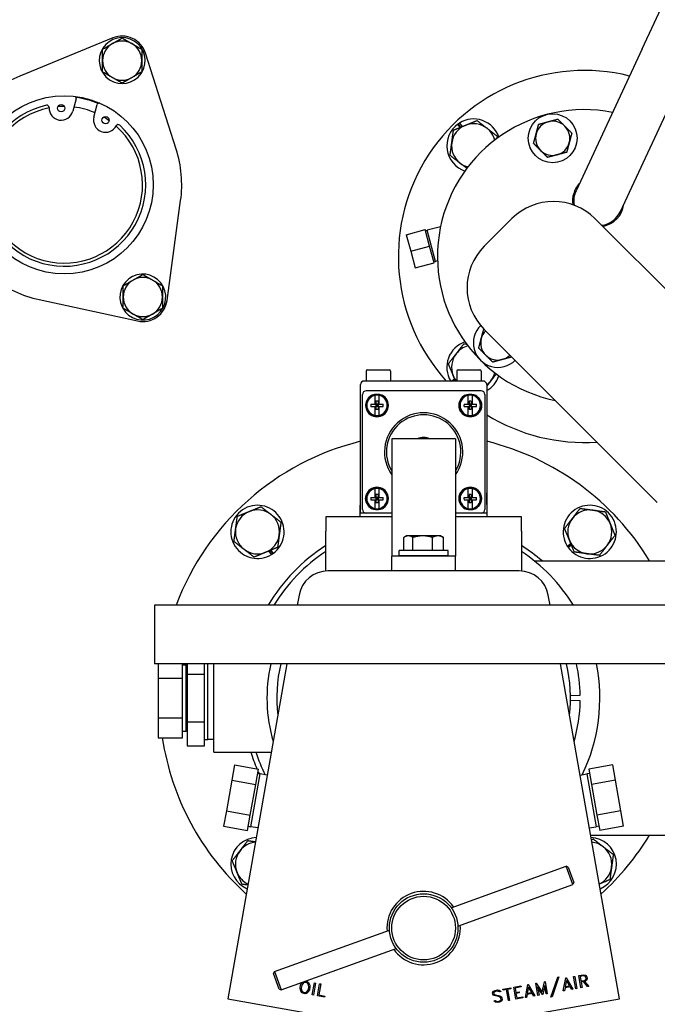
# Model space of a CAD drawing. Header units: inches. Extents: x 36 to 1719, y -84 to 1122.
# Tile 48 of 256: x 417 to 425, y 311 to 324. Entities that reach past the tile are written whole.
import ezdxf

# ---------------------------------------------------------------- set-up
doc = ezdxf.new("R2010")
doc.units = ezdxf.units.IN
doc.header["$LTSCALE"] = 48
doc.header["$MEASUREMENT"] = 0
doc.layers.add('Visible (ANSI)', color=7, linetype='Continuous', lineweight=30)

msp = doc.modelspace()

# ---------------------------------------------------------------- linework, layer by layer
at = {"layer": 'Visible (ANSI)'}
for p, q in [((425.14132, 323.39872), (426.61942, 326.56853)), ((418.38296, 323.53722), (417.19339, 323.05012)), ((425.14132, 323.39872), (424.29608, 321.5861)), ((419.19053, 322.11884), (418.79903, 323.3432)), ((424.86252, 321.32197), (425.70776, 323.13458)), ((418.74255, 323.08164), (418.72787, 323.09012)), ((418.74162, 323.09806), (418.7501, 323.09316)), ((418.74737, 323.10138), (418.75309, 323.09807)), ((417.914, 322.75917), (417.8711, 322.60082)), ((418.14135, 322.5276), (418.18426, 322.68595)), ((422.81882, 322.39537), (422.78741, 322.43729)), ((422.82544, 322.39809), (422.79305, 322.44131)), ((422.8069, 322.45047), (422.84129, 322.40458)), ((419.07521, 320.18643), (419.24815, 321.46018)), ((422.56581, 321.1239), (422.39466, 321.08372)), ((423.12411, 320.87629), (423.47766, 321.22985)), ((424.53832, 321.22985), (426.74803, 319.02014)), ((422.12806, 321.02499), (422.36954, 321.08969)), ((422.12806, 321.02499), (422.185, 320.81248)), ((422.42648, 320.87719), (422.36954, 321.08969)), ((422.37271, 321.07784), (422.39466, 321.08372)), ((422.50219, 320.68241), (422.39466, 321.08372)), ((422.185, 320.81248), (422.42648, 320.87719)), ((422.48342, 320.66468), (422.42648, 320.87719)), ((422.185, 320.81248), (422.24194, 320.59998)), ((422.24194, 320.59998), (422.48342, 320.66468)), ((422.48024, 320.67653), (422.50219, 320.68241)), ((422.52838, 320.69032), (422.50219, 320.68241)), ((417.44307, 320.19624), (418.69915, 319.92311)), ((418.50087, 320.1028), (418.51555, 320.11127)), ((418.51555, 320.09539), (418.50707, 320.0905)), ((418.51555, 320.08876), (418.50983, 320.08545)), ((423.11886, 319.82089), (423.1189, 319.8209)), ((425.33382, 317.60593), (423.12411, 319.81563)), ((421.6164, 319.28327), (421.6164, 319.15627)), ((421.6344, 319.30127), (421.9104, 319.30127)), ((421.9284, 319.28327), (421.9284, 319.15627)), ((422.7724, 319.28327), (422.7724, 319.15627)), ((422.7904, 319.30127), (423.0664, 319.30127)), ((423.0844, 319.28327), (423.0844, 319.15627)), ((421.5454, 317.47027), (421.5454, 319.11127)), ((423.1104, 319.15627), (421.5904, 319.15627)), ((422.70561, 319.15627), (422.74488, 319.18569)), ((422.75137, 319.16985), (422.73325, 319.15627)), ((422.75408, 319.16322), (422.7448, 319.15627)), ((423.1554, 319.11127), (423.1554, 317.47027)), ((421.5704, 317.51527), (421.5704, 318.98528)), ((423.08541, 319.03027), (421.6154, 319.03027)), ((421.73065, 318.85927), (421.73065, 318.97289)), ((421.78015, 318.97289), (421.78015, 318.85927)), ((422.92065, 318.85927), (422.92065, 318.97289)), ((422.97015, 318.97289), (422.97015, 318.85927)), ((423.1304, 318.98528), (423.1304, 317.51527)), ((421.67589, 318.85927), (421.73065, 318.85927)), ((421.73065, 318.85927), (421.7414, 318.85927)), ((421.7414, 318.89787), (421.7414, 318.85927)), ((421.7694, 318.89787), (421.7414, 318.89787)), ((421.7694, 318.85927), (421.7414, 318.85927)), ((421.7414, 318.85927), (421.7414, 318.83127)), ((421.7414, 318.85927), (421.7554, 318.84527)), ((421.7554, 318.84527), (421.7414, 318.83127)), ((421.7554, 318.84527), (421.7694, 318.85927)), ((421.7694, 318.83127), (421.7554, 318.84527)), ((421.7694, 318.89787), (421.7694, 318.85927)), ((421.7694, 318.85927), (421.78015, 318.85927)), ((421.7694, 318.85927), (421.7694, 318.83127)), ((421.78015, 318.85927), (421.83492, 318.85927)), ((422.86589, 318.85927), (422.92065, 318.85927)), ((422.92065, 318.85927), (422.9314, 318.85927)), ((422.9314, 318.89787), (422.9314, 318.85927)), ((422.9594, 318.89787), (422.9314, 318.89787)), ((422.9594, 318.85927), (422.9314, 318.85927)), ((422.9314, 318.85927), (422.9314, 318.83127)), ((422.9314, 318.85927), (422.9454, 318.84527)), ((422.9454, 318.84527), (422.9314, 318.83127)), ((422.9454, 318.84527), (422.9594, 318.85927)), ((422.9594, 318.83127), (422.9454, 318.84527)), ((422.9594, 318.89787), (422.9594, 318.85927)), ((422.9594, 318.85927), (422.97015, 318.85927)), ((422.9594, 318.85927), (422.9594, 318.83127)), ((422.97015, 318.85927), (423.02492, 318.85927)), ((421.67589, 318.83127), (421.73065, 318.83127)), ((421.73065, 318.83127), (421.7414, 318.83127)), ((421.73065, 318.71765), (421.73065, 318.83127)), ((421.7414, 318.83127), (421.7414, 318.79267)), ((421.7694, 318.83127), (421.7414, 318.83127)), ((421.7694, 318.79267), (421.7414, 318.79267)), ((421.7694, 318.83127), (421.78015, 318.83127)), ((421.7694, 318.83127), (421.7694, 318.79267)), ((421.78015, 318.83127), (421.83492, 318.83127)), ((421.78015, 318.83127), (421.78015, 318.71765)), ((422.86589, 318.83127), (422.92065, 318.83127)), ((422.92065, 318.83127), (422.9314, 318.83127)), ((422.92065, 318.71765), (422.92065, 318.83127)), ((422.9314, 318.83127), (422.9314, 318.79267)), ((422.9594, 318.83127), (422.9314, 318.83127)), ((422.9594, 318.79267), (422.9314, 318.79267)), ((422.9594, 318.83127), (422.97015, 318.83127)), ((422.9594, 318.83127), (422.9594, 318.79267)), ((422.97015, 318.83127), (423.02492, 318.83127)), ((422.97015, 318.83127), (422.97015, 318.71765)), ((421.94415, 318.4193), (421.94415, 317.1068)), ((422.75665, 318.4193), (421.94415, 318.4193)), ((422.75665, 318.4193), (422.75665, 317.1068)), ((421.54056, 317.42127), (421.5454, 317.72956)), ((421.73065, 317.66927), (421.73065, 317.78289)), ((421.78015, 317.78289), (421.78015, 317.66927)), ((422.92065, 317.66927), (422.92065, 317.78289)), ((422.97015, 317.78289), (422.97015, 317.66927)), ((423.16025, 317.42127), (423.1554, 317.72956)), ((421.67589, 317.66927), (421.73065, 317.66927)), ((421.67589, 317.64127), (421.73065, 317.64127)), ((421.73065, 317.66927), (421.7414, 317.66927)), ((421.73065, 317.64127), (421.7414, 317.64127)), ((421.73065, 317.52765), (421.73065, 317.64127)), ((421.7414, 317.70787), (421.7414, 317.66927)), ((421.7694, 317.70787), (421.7414, 317.70787)), ((421.7694, 317.66927), (421.7414, 317.66927)), ((421.7414, 317.66927), (421.7414, 317.64127)), ((421.7414, 317.66927), (421.7554, 317.65527)), ((421.7554, 317.65527), (421.7414, 317.64127)), ((421.7414, 317.64127), (421.7414, 317.60267)), ((421.7694, 317.64127), (421.7414, 317.64127)), ((421.7694, 317.60267), (421.7414, 317.60267)), ((421.7554, 317.65527), (421.7694, 317.66927)), ((421.7694, 317.64127), (421.7554, 317.65527)), ((421.7694, 317.70787), (421.7694, 317.66927)), ((421.7694, 317.66927), (421.78015, 317.66927)), ((421.7694, 317.66927), (421.7694, 317.64127)), ((421.7694, 317.64127), (421.78015, 317.64127)), ((421.7694, 317.64127), (421.7694, 317.60267)), ((421.78015, 317.66927), (421.83492, 317.66927)), ((421.78015, 317.64127), (421.83492, 317.64127)), ((421.78015, 317.64127), (421.78015, 317.52765)), ((422.86589, 317.66927), (422.92065, 317.66927)), ((422.86589, 317.64127), (422.92065, 317.64127)), ((422.92065, 317.66927), (422.9314, 317.66927)), ((422.92065, 317.64127), (422.9314, 317.64127)), ((422.92065, 317.52765), (422.92065, 317.64127)), ((422.9314, 317.70787), (422.9314, 317.66927)), ((422.9594, 317.70787), (422.9314, 317.70787)), ((422.9594, 317.66927), (422.9314, 317.66927)), ((422.9314, 317.66927), (422.9314, 317.64127)), ((422.9314, 317.66927), (422.9454, 317.65527)), ((422.9454, 317.65527), (422.9314, 317.64127)), ((422.9314, 317.64127), (422.9314, 317.60267)), ((422.9594, 317.64127), (422.9314, 317.64127)), ((422.9594, 317.60267), (422.9314, 317.60267)), ((422.9454, 317.65527), (422.9594, 317.66927)), ((422.9594, 317.64127), (422.9454, 317.65527)), ((422.9594, 317.70787), (422.9594, 317.66927)), ((422.9594, 317.66927), (422.97015, 317.66927)), ((422.9594, 317.66927), (422.9594, 317.64127)), ((422.9594, 317.64127), (422.97015, 317.64127)), ((422.9594, 317.64127), (422.9594, 317.60267)), ((422.97015, 317.66927), (423.02492, 317.66927)), ((422.97015, 317.64127), (423.02492, 317.64127)), ((422.97015, 317.64127), (422.97015, 317.52765)), ((421.6154, 317.47027), (421.5454, 317.47027)), ((421.94415, 317.47027), (421.6154, 317.47027)), ((423.08541, 317.47027), (422.75665, 317.47027)), ((423.1554, 317.47027), (423.08541, 317.47027)), ((421.94415, 317.42127), (421.1004, 317.42127)), ((421.1004, 317.42127), (421.1004, 317.23816)), ((423.6004, 317.42127), (422.75665, 317.42127)), ((423.6004, 317.23816), (423.6004, 317.42127)), ((421.1004, 316.73074), (421.1004, 317.23816)), ((423.6004, 317.23816), (423.6004, 316.73074)), ((421.94415, 317.1068), (421.94415, 316.9193)), ((422.09784, 316.99116), (422.09784, 317.1596)), ((422.1314, 317.17916), (422.10428, 317.1635)), ((422.15554, 317.17916), (422.1314, 317.17916)), ((422.33953, 317.17916), (422.15554, 317.17916)), ((422.21324, 316.99116), (422.21324, 317.1596)), ((422.53439, 317.17916), (422.33953, 317.17916)), ((422.46581, 316.99116), (422.46581, 317.1596)), ((422.5694, 317.17916), (422.53439, 317.17916)), ((422.5694, 317.17916), (422.59653, 317.1635)), ((422.60297, 316.99116), (422.60297, 317.1596)), ((422.75665, 317.1068), (422.75665, 316.9193)), ((424.1836, 317.04958), (424.22829, 317.08307)), ((420.40959, 316.94197), (420.37611, 316.98666)), ((420.39195, 316.99315), (420.42344, 316.95112)), ((420.39857, 316.99586), (420.42909, 316.95514)), ((422.0379, 316.92865), (422.0379, 316.99115)), ((422.6629, 316.99115), (422.0379, 316.99115)), ((422.15554, 316.99116), (422.09784, 316.99116)), ((422.1314, 316.99116), (422.1314, 316.99115)), ((422.21324, 316.99116), (422.15554, 316.99116)), ((422.33953, 316.99116), (422.21324, 316.99116)), ((422.46581, 316.99116), (422.33953, 316.99116)), ((422.53439, 316.99116), (422.46581, 316.99116)), ((422.60297, 316.99116), (422.53439, 316.99116)), ((422.5694, 316.99116), (422.5694, 316.99115)), ((422.6629, 316.92865), (422.6629, 316.99115)), ((424.23478, 317.06722), (424.19275, 317.03573)), ((424.23749, 317.0606), (424.19677, 317.03009)), ((421.94415, 316.7318), (421.94415, 316.9193)), ((422.75665, 316.9193), (421.94415, 316.9193)), ((422.0379, 316.92865), (422.6629, 316.92865)), ((422.22328, 316.9193), (422.2229, 316.92865)), ((422.47753, 316.9193), (422.47791, 316.92865)), ((422.75665, 316.7318), (422.75665, 316.9193)), ((423.76462, 316.85877), (433.6804, 316.85877)), ((423.57215, 316.7318), (421.12866, 316.7318)), ((420.75936, 316.42192), (420.73685, 316.2943)), ((423.96395, 316.2943), (423.94145, 316.42192)), ((425.7879, 316.2943), (418.9129, 316.2943)), ((418.9129, 316.2943), (418.9129, 315.5443)), ((425.7879, 315.5443), (418.9129, 315.5443)), ((418.96324, 315.5443), (418.96324, 315.36281)), ((419.27324, 315.36281), (419.27324, 315.5443)), ((419.27324, 315.53269), (419.31706, 315.53269)), ((419.33324, 315.53218), (419.31706, 315.53269)), ((419.31706, 314.68486), (419.31706, 315.53269)), ((419.33324, 315.5443), (419.33324, 315.41477)), ((419.55324, 315.41477), (419.55324, 315.5443)), ((419.59706, 314.57836), (419.59706, 315.5443)), ((419.67324, 314.41877), (419.67324, 315.5443)), ((420.60461, 315.5443), (419.8504, 311.267)), ((424.8504, 311.267), (424.0962, 315.5443)), ((418.96324, 315.36281), (419.27324, 315.36281)), ((418.96324, 315.36281), (418.96324, 314.85474)), ((419.27324, 314.85474), (419.27324, 315.36281)), ((419.33324, 315.41477), (419.55324, 315.41477)), ((419.33324, 315.41477), (419.33324, 314.80278)), ((419.55324, 315.1298), (419.55324, 315.41477)), ((419.55324, 315.08775), (419.55324, 315.1298)), ((419.55324, 314.80278), (419.55324, 315.08775)), ((424.22513, 315.1411), (424.35011, 315.14325)), ((424.35011, 315.07429), (424.22513, 315.07644)), ((418.96324, 314.85474), (419.27324, 314.85474)), ((418.96324, 314.85474), (418.96324, 314.6007)), ((419.27324, 314.6007), (419.27324, 314.85474)), ((419.33324, 314.80278), (419.55324, 314.80278)), ((419.33324, 314.80278), (419.33324, 314.49678)), ((419.55324, 314.66029), (419.55324, 314.80278)), ((418.96324, 314.6007), (419.27324, 314.6007)), ((419.27324, 314.68486), (419.31706, 314.68486)), ((419.33324, 314.68536), (419.31706, 314.68486)), ((419.55324, 314.63927), (419.55324, 314.66029)), ((419.55324, 314.49678), (419.55324, 314.63927)), ((419.55324, 314.57836), (419.59706, 314.57836)), ((419.67324, 314.58074), (419.59706, 314.57836)), ((419.33324, 314.49678), (419.55324, 314.49678)), ((419.67324, 314.41877), (420.40615, 314.41877)), ((419.93556, 314.25503), (419.90098, 314.05887)), ((419.93556, 314.25503), (420.24085, 314.2012)), ((420.20627, 314.00504), (420.24085, 314.2012)), ((424.76524, 314.25503), (424.45995, 314.2012)), ((424.45995, 314.2012), (424.49454, 314.00504)), ((424.79983, 314.05887), (424.76524, 314.25503)), ((420.14572, 313.46538), (420.26477, 314.14054)), ((420.2312, 314.14646), (420.26477, 314.14054)), ((420.35381, 314.12195), (420.26477, 314.14054)), ((424.347, 314.12195), (424.43604, 314.14054)), ((424.46961, 314.14646), (424.43604, 314.14054)), ((424.43604, 314.14054), (424.55509, 313.46538)), ((419.90098, 314.05887), (419.8318, 313.66655)), ((419.90098, 314.05887), (420.20627, 314.00504)), ((420.13709, 313.61272), (420.20627, 314.00504)), ((424.79983, 314.05887), (424.49454, 314.00504)), ((424.49454, 314.00504), (424.56372, 313.61272)), ((424.86901, 313.66655), (424.79983, 314.05887)), ((419.8318, 313.66655), (419.79721, 313.47039)), ((419.8318, 313.66655), (420.13709, 313.61272)), ((420.1025, 313.41656), (420.13709, 313.61272)), ((424.86901, 313.66655), (424.56372, 313.61272)), ((424.56372, 313.61272), (424.59831, 313.41656)), ((424.9036, 313.47039), (424.86901, 313.66655)), ((419.79721, 313.47039), (420.1025, 313.41656)), ((420.11215, 313.4713), (420.14572, 313.46538)), ((420.23575, 313.45239), (420.14572, 313.46538)), ((424.46506, 313.45239), (424.55509, 313.46538)), ((424.58865, 313.4713), (424.55509, 313.46538)), ((424.9036, 313.47039), (424.59831, 313.41656)), ((424.48157, 313.35877), (435.5379, 313.35877)), ((422.70225, 312.43129), (424.17043, 312.96171)), ((424.19563, 312.94988), (424.17043, 312.96171)), ((424.25537, 312.72658), (424.17043, 312.96171)), ((424.19563, 312.94988), (424.2672, 312.75179)), ((422.7872, 312.19617), (424.25537, 312.72658)), ((424.2672, 312.75179), (424.25537, 312.72658)), ((420.44544, 311.61596), (421.91361, 312.14638)), ((420.53038, 311.38084), (421.99856, 311.91125)), ((420.43361, 311.59076), (420.44544, 311.61596)), ((420.50518, 311.39266), (420.43361, 311.59076)), ((420.44544, 311.61596), (420.53038, 311.38084)), ((424.26591, 311.5519), (424.2802, 311.55442)), ((424.29317, 311.39729), (424.26591, 311.5519)), ((424.2802, 311.55442), (424.30746, 311.3998)), ((424.33178, 311.56352), (424.39194, 311.57412)), ((424.35905, 311.4089), (424.33178, 311.56352)), ((424.3933, 311.55978), (424.34857, 311.55189)), ((424.34857, 311.55189), (424.35847, 311.49573)), ((424.39194, 311.57412), (424.41586, 311.57053)), ((424.41343, 311.5567), (424.3933, 311.55978)), ((424.4217, 311.54578), (424.41343, 311.5567)), ((424.41586, 311.57053), (424.42539, 311.56411)), ((424.42539, 311.56411), (424.43568, 311.55001)), ((420.77292, 311.40538), (420.77931, 311.44165)), ((420.77931, 311.44165), (420.79049, 311.46229)), ((420.79347, 311.43811), (420.78743, 311.40386)), ((420.79049, 311.46229), (420.80046, 311.47605)), ((420.80358, 311.45688), (420.79347, 311.43811)), ((420.80046, 311.47605), (420.80742, 311.48092)), ((420.82025, 311.47433), (420.80358, 311.45688)), ((420.84074, 311.47737), (420.82025, 311.47433)), ((420.83923, 311.49241), (420.86462, 311.48794)), ((420.8535, 311.47512), (420.84074, 311.47737)), ((420.87183, 311.46509), (420.8535, 311.47512)), ((420.86462, 311.48794), (420.87874, 311.47747)), ((420.88153, 311.44298), (420.87183, 311.46509)), ((420.87874, 311.47747), (420.8909, 311.4601)), ((420.88461, 311.4219), (420.88153, 311.44298)), ((420.8909, 311.4601), (420.89556, 311.44376)), ((420.89556, 311.44376), (420.89914, 311.42052)), ((420.92887, 311.3167), (420.95621, 311.47179)), ((420.97055, 311.46926), (420.9432, 311.31417)), ((420.95621, 311.47179), (420.97055, 311.46926)), ((420.99495, 311.30505), (421.02229, 311.46014)), ((421.03662, 311.45761), (421.01178, 311.31671)), ((421.02229, 311.46014), (421.03662, 311.45761)), ((423.50027, 311.4169), (423.59186, 311.43305)), ((423.59186, 311.43305), (423.59436, 311.4189)), ((423.65013, 311.2839), (423.68089, 311.44875)), ((423.68089, 311.44875), (423.68589, 311.44963)), ((423.68589, 311.44963), (423.77131, 311.30527)), ((423.7822, 311.46661), (423.7882, 311.46767)), ((423.80946, 311.31199), (423.7822, 311.46661)), ((423.7882, 311.46767), (423.86378, 311.35325)), ((423.86378, 311.35325), (423.89566, 311.48662)), ((423.89592, 311.43671), (423.87162, 311.32296)), ((423.89566, 311.48662), (423.90166, 311.48767)), ((423.91464, 311.33054), (423.89592, 311.43671)), ((423.90166, 311.48767), (423.92893, 311.33306)), ((423.97601, 311.29082), (424.06406, 311.54519)), ((424.0782, 311.54768), (423.99016, 311.29332)), ((424.06406, 311.54519), (424.0782, 311.54768)), ((424.13384, 311.36919), (424.16459, 311.53404)), ((424.17266, 311.50334), (424.1573, 311.42416)), ((424.1573, 311.42416), (424.21403, 311.43416)), ((424.16459, 311.53404), (424.1696, 311.53492)), ((424.1696, 311.53492), (424.25502, 311.39056)), ((424.21403, 311.43416), (424.17266, 311.50334)), ((424.35847, 311.49573), (424.40334, 311.50364)), ((424.39012, 311.48672), (424.36097, 311.48158)), ((424.36097, 311.48158), (424.37334, 311.41142)), ((424.44464, 311.42399), (424.39012, 311.48672)), ((424.40334, 311.50364), (424.42107, 311.5134)), ((424.40698, 311.4897), (424.40426, 311.48922)), ((424.40426, 311.48922), (424.45879, 311.42649)), ((424.42808, 311.50123), (424.40698, 311.4897)), ((424.42107, 311.5134), (424.4251, 311.52648)), ((424.4251, 311.52648), (424.4217, 311.54578)), ((424.43484, 311.51052), (424.42808, 311.50123)), ((424.43969, 311.52729), (424.43484, 311.51052)), ((424.43568, 311.55001), (424.43969, 311.52729)), ((424.45879, 311.42649), (424.44464, 311.42399)), ((420.50518, 311.39266), (420.53038, 311.38084)), ((420.77639, 311.38231), (420.77292, 311.40538)), ((420.78105, 311.36597), (420.77639, 311.38231)), ((420.79332, 311.34843), (420.78105, 311.36597)), ((420.78743, 311.40386), (420.79051, 311.38277)), ((420.79051, 311.38277), (420.80021, 311.36067)), ((420.80732, 311.33813), (420.79332, 311.34843)), ((420.80021, 311.36067), (420.81828, 311.35083)), ((420.83728, 311.33285), (420.80732, 311.33813)), ((420.81828, 311.35083), (420.8329, 311.34825)), ((420.8329, 311.34825), (420.85184, 311.35171)), ((420.8541, 311.33772), (420.83728, 311.33285)), ((420.85184, 311.35171), (420.86848, 311.36902)), ((420.87149, 311.35002), (420.8541, 311.33772)), ((420.86848, 311.36902), (420.87862, 311.38793)), ((420.88145, 311.36378), (420.87149, 311.35002)), ((420.87862, 311.38793), (420.88461, 311.4219)), ((420.89277, 311.3844), (420.88145, 311.36378)), ((420.89914, 311.42052), (420.89277, 311.3844)), ((420.9432, 311.31417), (420.92887, 311.3167)), ((421.08682, 311.28885), (420.99495, 311.30505)), ((421.01178, 311.31671), (421.08932, 311.30304)), ((421.08932, 311.30304), (421.08682, 311.28885)), ((423.22984, 311.34534), (423.24281, 311.36369)), ((423.23274, 311.32891), (423.22984, 311.34534)), ((423.24301, 311.31496), (423.23274, 311.32891)), ((423.24281, 311.36369), (423.26391, 311.37522)), ((423.25228, 311.30834), (423.24301, 311.31496)), ((423.24899, 311.35123), (423.24464, 311.34501)), ((423.24464, 311.34501), (423.24673, 311.33315)), ((423.24673, 311.33315), (423.25504, 311.32194)), ((423.26755, 311.36128), (423.24899, 311.35123)), ((423.26826, 311.30379), (423.25228, 311.30834)), ((423.25504, 311.32194), (423.26889, 311.31775)), ((423.26391, 311.37522), (423.29292, 311.38034)), ((423.29399, 311.36594), (423.26755, 311.36128)), ((423.30545, 311.29591), (423.26826, 311.30379)), ((423.26889, 311.31775), (423.30637, 311.30992)), ((423.29292, 311.38034), (423.31683, 311.37674)), ((423.30801, 311.36163), (423.29399, 311.36594)), ((423.30637, 311.30992), (423.32249, 311.3054)), ((423.31706, 311.35542), (423.30801, 311.36163)), ((423.31683, 311.37674), (423.33849, 311.3592)), ((423.33849, 311.3592), (423.31706, 311.35542)), ((423.32249, 311.3054), (423.34014, 311.29304)), ((423.36308, 311.39271), (423.46168, 311.41009)), ((423.36558, 311.37856), (423.36308, 311.39271)), ((423.40773, 311.38599), (423.36558, 311.37856)), ((423.4325, 311.24553), (423.40773, 311.38599)), ((423.46418, 311.39595), (423.42202, 311.38851)), ((423.42202, 311.38851), (423.44679, 311.24805)), ((423.46168, 311.41009), (423.46418, 311.39595)), ((423.52753, 311.26228), (423.50027, 311.4169)), ((423.59436, 311.4189), (423.51705, 311.40527)), ((423.51705, 311.40527), (423.52695, 311.34911)), ((423.52695, 311.34911), (423.56911, 311.35654)), ((423.5716, 311.3424), (423.52945, 311.33496)), ((423.52945, 311.33496), (423.53932, 311.27895)), ((423.56911, 311.35654), (423.5716, 311.3424)), ((423.67166, 311.32394), (423.664, 311.28634)), ((423.73725, 311.33551), (423.67166, 311.32394)), ((423.68895, 311.41805), (423.67359, 311.33887)), ((423.67359, 311.33887), (423.73032, 311.34887)), ((423.73032, 311.34887), (423.68895, 311.41805)), ((423.75745, 311.30282), (423.73725, 311.33551)), ((423.77131, 311.30527), (423.75745, 311.30282)), ((423.86677, 311.3221), (423.80503, 311.42069)), ((423.80503, 311.42069), (423.82375, 311.31451)), ((423.82375, 311.31451), (423.80946, 311.31199)), ((423.87162, 311.32296), (423.86677, 311.3221)), ((423.92893, 311.33306), (423.91464, 311.33054)), ((424.1477, 311.37164), (424.13384, 311.36919)), ((424.15536, 311.40923), (424.1477, 311.37164)), ((424.22095, 311.4208), (424.15536, 311.40923)), ((424.24116, 311.38811), (424.22095, 311.4208)), ((424.25502, 311.39056), (424.24116, 311.38811)), ((424.30746, 311.3998), (424.29317, 311.39729)), ((424.37334, 311.41142), (424.35905, 311.4089)), ((419.8504, 311.267), (422.17672, 310.8568)), ((422.52409, 310.8568), (424.8504, 311.267)), ((423.24575, 311.24177), (423.26704, 311.24552)), ((423.26743, 311.22408), (423.24575, 311.24177)), ((423.26704, 311.24552), (423.27626, 311.23919)), ((423.29103, 311.22058), (423.26743, 311.22408)), ((423.27626, 311.23919), (423.29011, 311.23501)), ((423.29011, 311.23501), (423.31669, 311.23969)), ((423.32033, 311.22575), (423.29103, 311.22058)), ((423.32038, 311.29147), (423.30545, 311.29591)), ((423.31669, 311.23969), (423.33511, 311.24972)), ((423.34143, 311.23728), (423.32033, 311.22575)), ((423.32761, 311.28641), (423.32038, 311.29147)), ((423.3363, 311.27468), (423.32761, 311.28641)), ((423.33511, 311.24972), (423.33958, 311.2561)), ((423.33958, 311.2561), (423.3363, 311.27468)), ((423.34014, 311.29304), (423.35027, 311.27906)), ((423.35437, 311.25577), (423.34143, 311.23728)), ((423.35027, 311.27906), (423.35437, 311.25577)), ((423.44679, 311.24805), (423.4325, 311.24553)), ((423.61913, 311.27843), (423.52753, 311.26228)), ((423.53932, 311.27895), (423.61663, 311.29258)), ((423.61663, 311.29258), (423.61913, 311.27843)), ((423.664, 311.28634), (423.65013, 311.2839)), ((423.99016, 311.29332), (423.97601, 311.29082))]:
    msp.add_line(p, q, dxfattribs=at)
for centre, radius in [((422.3504, 315.10877), 23.75), ((417.76179, 321.66199), 1.1375), ((417.72246, 322.64109), 0.0465), ((418.29, 322.48733), 0.0465), ((423.99812, 322.25619), 0.3125), ((421.7554, 318.84527), 0.1425), ((422.9454, 318.84527), 0.1425), ((421.7554, 317.65527), 0.1425), ((422.9454, 317.65527), 0.1425), ((422.3504, 312.17127), 0.4375), ((422.3504, 312.17127), 0.40625)]:
    msp.add_circle(centre, radius, dxfattribs=at)
for centre, radius, start, end in [((418.50137, 323.24803), 0.293, 329.217095, 325.398976), ((418.50137, 323.24803), 0.25, 60, 120), ((418.50137, 323.24803), 0.3125, 17.73211, 112.26789), ((418.50137, 323.24803), 0.25, 120, 180), ((418.50137, 323.24803), 0.25, 0, 60), ((418.50137, 323.24803), 0.25, 180, 240), ((418.50137, 323.24803), 0.25, 300, 0), ((424.40253, 320.74693), 2.375, 75.949643, 222.047756), ((417.76179, 321.66199), 1.5, 112.26789, 137.73211), ((418.50137, 323.24803), 0.25, 240, 300), ((418.50137, 323.24803), 0.293, 325.398976, 328.093048), ((417.88697, 322.76649), 0.028, 344.841045, 61.089347), ((417.76179, 321.66199), 1.125, 67.407066, 82.275025), ((417.76179, 321.66199), 1.04, 102.622033, 47.060057), ((417.76179, 321.66199), 1, 101.146791, 48.535299), ((417.54065, 322.64953), 0.028, 357.340554, 102.622033), ((417.72246, 322.64109), 0.154, 177.340554, 344.841045), ((417.76179, 321.66199), 1, 89.873839, 94.727577), ((417.76179, 321.66199), 1, 66.793199, 82.888892), ((418.21128, 322.67863), 0.028, 88.592744, 164.841045), ((424.40253, 320.74693), 1.875, 78.921866, 258.55731), ((418.29, 322.48733), 0.154, 164.841045, 332.341536), ((417.76179, 321.66199), 1, 54.954514, 59.808251), ((422.98831, 322.16114), 0.3415, 18.898116, 122.08793), ((418.4512, 322.40284), 0.028, 47.060057, 152.341536), ((422.98831, 322.16114), 0.3415, 126.036124, 251.101884), ((422.98831, 322.16114), 0.281, 112.27697, 172.27697), ((422.98831, 322.16114), 0.3415, 122.08793, 124.873863), ((422.98831, 322.16114), 0.281, 52.27697, 112.27697), ((422.98831, 322.16114), 0.281, 14.921331, 52.27697), ((423.99812, 322.25619), 0.219, 105, 165), ((423.99812, 322.25619), 0.219, 45, 105), ((423.99812, 322.25619), 0.219, 345, 45), ((423.99812, 322.25619), 0.219, 165, 225), ((417.76179, 321.66199), 1.5, 352.26789, 17.73211), ((422.98831, 322.16114), 0.281, 172.27697, 232.27697), ((423.99812, 322.25619), 0.219, 285, 345), ((423.99812, 322.25619), 0.219, 225, 285), ((422.98831, 322.16114), 0.281, 232.27697, 255.078669), ((424.5793, 321.45404), 0.3281, 137.260851, 188.090016), ((424.5793, 321.45404), 0.3125, 155, 189.618951), ((424.00799, 320.69952), 0.75, 45, 135), ((424.5793, 321.45404), 0.3281, 280.147055, 352.739149), ((424.5793, 321.45404), 0.3125, 278.130102, 335), ((423.65444, 320.34596), 0.75, 135, 225), ((418.76555, 320.22847), 0.293, 209.217095, 205.398976), ((418.76555, 320.22847), 0.25, 60, 120), ((417.76179, 321.66199), 1.5, 232.26789, 257.73211), ((418.76555, 320.22847), 0.25, 120, 180), ((418.76555, 320.22847), 0.25, 0, 60), ((418.76555, 320.22847), 0.25, 180, 240), ((418.76555, 320.22847), 0.25, 300, 0), ((418.76555, 320.22847), 0.293, 205.398976, 208.093048), ((418.76555, 320.22847), 0.3125, 257.73211, 352.26789), ((418.76555, 320.22847), 0.25, 240, 300), ((423.29767, 319.64207), 0.3125, 134.449648, 315), ((423.29767, 319.64207), 0.219, 135, 165), ((422.98831, 319.33271), 0.3415, 108.898116, 211.10902), ((422.98831, 319.33271), 0.281, 104.921331, 142.27697), ((423.29767, 319.64207), 0.219, 165, 225), ((422.98831, 319.33271), 0.281, 142.27697, 202.27697), ((423.29767, 319.64207), 0.219, 225, 285), ((423.29767, 319.64207), 0.219, 285, 315), ((421.6344, 319.28327), 0.018, 90, 180), ((421.9104, 319.28327), 0.018, 0, 90), ((422.98831, 319.33271), 0.281, 202.27697, 218.89595), ((422.7904, 319.28327), 0.018, 90, 180), ((423.0664, 319.28327), 0.018, 0, 90), ((422.98831, 319.33271), 0.3415, 299.293958, 341.101884), ((422.98831, 319.33271), 0.281, 322.27697, 345.078669), ((422.98831, 319.33271), 0.281, 306.486684, 322.27697), ((421.6154, 318.98527), 0.045, 90.003534, 179.996466), ((421.7554, 318.84527), 0.13, 100.975231, 259.024769), ((421.7554, 318.84527), 0.14501, 206.425138, 63.574862), ((421.7554, 318.84527), 0.14501, 116.425138, 153.574862), ((421.7554, 318.84527), 0.13, 79.024769, 100.975231), ((421.7554, 318.84527), 0.13, 280.975231, 79.024769), ((422.9454, 318.84527), 0.14501, 116.425138, 333.574862), ((422.9454, 318.84527), 0.13, 100.975231, 259.024769), ((422.9454, 318.84527), 0.13, 79.024769, 100.975231), ((422.9454, 318.84527), 0.13, 280.975231, 79.024769), ((422.9454, 318.84527), 0.14501, 26.425138, 63.574862), ((423.0854, 318.98527), 0.045, 0.003534, 89.996466), ((421.7554, 318.84527), 0.13, 259.024769, 280.975231), ((422.3504, 318.25027), 0.5, 324.340912, 215.659088), ((422.3504, 318.25027), 0.475, 328.78882, 211.21118), ((422.9454, 318.84527), 0.13, 259.024769, 280.975231), ((424.40253, 320.74693), 2.375, 238.324788, 273.86049), ((422.3504, 315.10877), 3.375, 103.799119, 159.435073), ((422.3504, 318.25027), 0.1865, 65.003703, 114.996297), ((422.3504, 315.10877), 3.375, 31.232929, 76.200881), ((421.7554, 317.65527), 0.13, 100.975231, 259.024769), ((421.7554, 317.65527), 0.14501, 296.425138, 153.574862), ((421.7554, 317.65527), 0.13, 79.024769, 100.975231), ((421.7554, 317.65527), 0.13, 280.975231, 79.024769), ((422.9454, 317.65527), 0.14501, 26.425138, 243.574862), ((422.9454, 317.65527), 0.13, 100.975231, 259.024769), ((422.9454, 317.65527), 0.13, 79.024769, 100.975231), ((422.9454, 317.65527), 0.13, 280.975231, 79.024769), ((421.7554, 317.65527), 0.14501, 206.425138, 243.574862), ((422.9454, 317.65527), 0.14501, 296.425138, 333.574862), ((420.22908, 317.23009), 0.34, 306.032553, 302.066892), ((420.22908, 317.23009), 0.281, 112.27697, 172.27697), ((420.22908, 317.23009), 0.281, 52.27697, 112.27697), ((421.6154, 317.51527), 0.045, 180.003534, 269.996466), ((421.7554, 317.65527), 0.13, 259.024769, 280.975231), ((422.9454, 317.65527), 0.13, 259.024769, 280.975231), ((423.0854, 317.51527), 0.045, 270.003534, 359.996466), ((424.47172, 317.23009), 0.34, 216.032553, 212.066892), ((424.47172, 317.23009), 0.281, 82.27697, 142.27697), ((424.47172, 317.23009), 0.281, 22.27697, 82.27697), ((420.22908, 317.23009), 0.281, 352.27697, 52.27697), ((424.47172, 317.23009), 0.281, 142.27697, 202.27697), ((424.47172, 317.23009), 0.281, 322.27697, 22.27697), ((420.22908, 317.23009), 0.281, 172.27697, 232.27697), ((420.22908, 317.23009), 0.281, 292.27697, 352.27697), ((424.47172, 317.23009), 0.281, 202.27697, 262.27697), ((420.22908, 317.23009), 0.281, 232.27697, 292.27697), ((422.3504, 315.10877), 2.3125, 122.720443, 149.158675), ((422.3504, 315.10877), 2.25, 123.748989, 148.203567), ((422.3504, 315.10877), 2.3125, 49.179109, 57.279557), ((422.3504, 315.10877), 2.25, 31.796433, 56.251011), ((424.47172, 317.23009), 0.34, 212.066892, 214.865161), ((424.47172, 317.23009), 0.281, 262.27697, 322.27697), ((420.22908, 317.23009), 0.34, 302.066892, 304.865161), ((421.12866, 316.3568), 0.375, 90, 170), ((423.57215, 316.3568), 0.375, 10, 90), ((422.3504, 315.10877), 2, 167.422162, 196.174991), ((422.3504, 315.10877), 1.875, 166.568454, 186.807618), ((422.3504, 315.10877), 1.875, 353.192382, 13.431546), ((422.3504, 315.10877), 2, 0.987871, 12.577838), ((422.3504, 315.10877), 2.25, 334.153722, 11.161173), ((422.3504, 315.10877), 2, 343.825009, 359.012056), ((422.3504, 315.10877), 3.375, 188.658148, 227.871302), ((422.3504, 315.10877), 2.3125, 197.360231, 203.018514), ((422.3504, 315.10877), 2.25, 197.858463, 205.846278), ((422.3504, 315.10877), 2.3125, 203.877845, 204.676865), ((420.22908, 312.98745), 0.34, 92.600687, 247.399313), ((424.47172, 312.98745), 0.34, 292.600687, 87.399313), ((422.3504, 315.10877), 3.375, 312.128698, 328.767071), ((420.22908, 312.98745), 0.281, 95.305148, 142.27697), ((424.47172, 312.98745), 0.281, 52.27697, 84.694852), ((424.47172, 312.98745), 0.281, 352.27697, 52.27697), ((420.22908, 312.98745), 0.281, 142.27697, 202.27697), ((424.47172, 312.98745), 0.281, 295.305148, 352.27697), ((420.22908, 312.98745), 0.281, 202.27697, 244.694852), ((422.3504, 312.17127), 0.46875, 35.329539, 184.397519), ((422.3504, 312.17127), 0.46875, 215.329539, 4.397519)]:
    msp.add_arc(centre, radius, start, end, dxfattribs=at)
for centre, major_axis, ratio, start_param, end_param in [((421.59041, 319.11127), (-0.045, 0), 0.99998876, 4.71242366, 6.28320035), ((423.1104, 319.11127), (0.045, 0), 0.99998883, 6.28317026, 7.85394696), ((421.8103, 318.84527), (0, -0.23772), 0.56638477, 4.65346297, 4.77131499), ((421.70051, 318.84527), (0, 0.23772), 0.56638477, 4.65346297, 4.77131499), ((423.0003, 318.84527), (0, -0.23772), 0.56638477, 4.65346297, 4.77131499), ((422.89051, 318.84527), (0, 0.23772), 0.56638477, 4.65346297, 4.77131499), ((421.8103, 317.65527), (0, -0.23772), 0.56638477, 4.65346297, 4.77131499), ((421.70051, 317.65527), (0, 0.23772), 0.56638477, 4.65346297, 4.77131499), ((423.0003, 317.65527), (0, -0.23772), 0.56638477, 4.65346297, 4.77131499), ((422.89051, 317.65527), (0, 0.23772), 0.56638477, 4.65346297, 4.77131499)]:
    msp.add_ellipse(centre, major_axis=major_axis, ratio=ratio, start_param=start_param, end_param=end_param, dxfattribs=at)
for points, weights in [([(418.37637, 323.46453), (418.43439, 323.49803), (418.50137, 323.5367)], [1, 1.0379548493, 1]), ([(418.50137, 323.5367), (418.56836, 323.49803), (418.62637, 323.46453)], [1, 1.0379548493, 1]), ([(418.25137, 323.39237), (418.31836, 323.43104), (418.37637, 323.46453)], [1, 1.0379548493, 1]), ([(418.25137, 323.24803), (418.25137, 323.31501), (418.25137, 323.39237)], [1, 1.0379548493, 1]), ([(418.62637, 323.46453), (418.68439, 323.43104), (418.75137, 323.39237)], [1, 1.0379548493, 1]), ([(418.75137, 323.39237), (418.75137, 323.31501), (418.75137, 323.24803)], [1, 1.0379548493, 1]), ([(418.25137, 323.10369), (418.25137, 323.18104), (418.25137, 323.24803)], [1, 1.0379548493, 1]), ([(418.75137, 323.24803), (418.75137, 323.18104), (418.75137, 323.10369)], [1, 1.0379548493, 1]), ([(418.37637, 323.03152), (418.31836, 323.06501), (418.25137, 323.10369)], [1, 1.0379548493, 1]), ([(418.50137, 322.95935), (418.43439, 322.99803), (418.37637, 323.03152)], [1, 1.0379548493, 1]), ([(418.62637, 323.03152), (418.56836, 322.99803), (418.50137, 322.95935)], [1, 1.0379548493, 1]), ([(418.75137, 323.10369), (418.68439, 323.06501), (418.62637, 323.03152)], [1, 1.0379548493, 1]), ([(423.94144, 322.46773), (423.99812, 322.48291), (424.06357, 322.50045)], [1, 1.0379548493, 1]), ([(424.06357, 322.50045), (424.11148, 322.45254), (424.15298, 322.41104)], [1, 1.0379548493, 1]), ([(422.73166, 322.35967), (422.81211, 322.39263), (422.88179, 322.42117)], [1, 1.0379548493, 1]), ([(422.88179, 322.42117), (422.95146, 322.44971), (423.03192, 322.48267)], [1, 1.0379548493, 1]), ([(423.03192, 322.48267), (423.10068, 322.42947), (423.16024, 322.38341)], [1, 1.0379548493, 1]), ([(423.16024, 322.38341), (423.2198, 322.33734), (423.28856, 322.28414)], [1, 1.0379548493, 1]), ([(423.78658, 322.31287), (423.80177, 322.36955), (423.81931, 322.435)], [1, 1.0379548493, 1]), ([(423.81931, 322.435), (423.88476, 322.45254), (423.94144, 322.46773)], [1, 1.0379548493, 1]), ([(424.15298, 322.41104), (424.19447, 322.36955), (424.24238, 322.32164)], [1, 1.0379548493, 1]), ([(422.70986, 322.1989), (422.71998, 322.27351), (422.73166, 322.35967)], [1, 1.0379548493, 1]), ([(423.28856, 322.28414), (423.28633, 322.26764), (423.28419, 322.25191)], [1, 1.00705258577, 1.01148421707]), ([(423.75386, 322.19074), (423.77139, 322.25619), (423.78658, 322.31287)], [1, 1.0379548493, 1]), ([(424.24238, 322.32164), (424.22485, 322.25619), (424.20966, 322.19951)], [1, 1.0379548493, 1]), ([(422.68806, 322.03814), (422.69974, 322.12429), (422.70986, 322.1989)], [1, 1.0379548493, 1]), ([(423.84326, 322.10133), (423.80177, 322.14282), (423.75386, 322.19074)], [1, 1.0379548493, 1]), ([(424.20966, 322.19951), (424.19447, 322.14282), (424.17693, 322.07737)], [1, 1.0379548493, 1]), ([(422.81638, 321.93888), (422.75683, 321.98495), (422.68806, 322.03814)], [1, 1.0379548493, 1]), ([(423.93267, 322.01192), (423.88476, 322.05984), (423.84326, 322.10133)], [1, 1.0379548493, 1]), ([(424.0548, 322.04465), (423.99812, 322.02946), (423.93267, 322.01192)], [1, 1.0379548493, 1]), ([(424.17693, 322.07737), (424.11148, 322.05984), (424.0548, 322.04465)], [1, 1.0379548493, 1]), ([(422.90267, 321.87213), (422.85802, 321.90667), (422.81638, 321.93888)], [1.01620379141, 1.0262325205, 1]), ([(418.64055, 320.44498), (418.69856, 320.47847), (418.76555, 320.51715)], [1, 1.0379548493, 1]), ([(418.76555, 320.51715), (418.83254, 320.47847), (418.89055, 320.44498)], [1, 1.0379548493, 1]), ([(418.51555, 320.37281), (418.58254, 320.41149), (418.64055, 320.44498)], [1, 1.0379548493, 1]), ([(418.51555, 320.22847), (418.51555, 320.29546), (418.51555, 320.37281)], [1, 1.0379548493, 1]), ([(418.89055, 320.44498), (418.94856, 320.41149), (419.01555, 320.37281)], [1, 1.0379548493, 1]), ([(419.01555, 320.37281), (419.01555, 320.29546), (419.01555, 320.22847)], [1, 1.0379548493, 1]), ([(418.51555, 320.08414), (418.51555, 320.16149), (418.51555, 320.22847)], [1, 1.0379548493, 1]), ([(419.01555, 320.22847), (419.01555, 320.16149), (419.01555, 320.08414)], [1, 1.0379548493, 1]), ([(418.64055, 320.01197), (418.58254, 320.04546), (418.51555, 320.08414)], [1, 1.0379548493, 1]), ([(418.76555, 319.9398), (418.69856, 319.97847), (418.64055, 320.01197)], [1, 1.0379548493, 1]), ([(418.89055, 320.01197), (418.83254, 319.97847), (418.76555, 319.9398)], [1, 1.0379548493, 1]), ([(419.01555, 320.08414), (418.94856, 320.04546), (418.89055, 320.01197)], [1, 1.0379548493, 1]), ([(423.08613, 319.69876), (423.10132, 319.75544), (423.11886, 319.82089)], [1, 1.0379548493, 1]), ([(422.76605, 319.50464), (422.81211, 319.5642), (422.86531, 319.63297)], [1, 1.0379548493, 1]), ([(422.86531, 319.63297), (422.88181, 319.63073), (422.89755, 319.6286)], [1, 1.00705258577, 1.01148421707]), ([(423.05341, 319.57662), (423.07095, 319.64207), (423.08613, 319.69876)], [1, 1.0379548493, 1]), ([(422.66678, 319.37632), (422.71998, 319.44509), (422.76605, 319.50464)], [1, 1.0379548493, 1]), ([(423.14281, 319.48722), (423.10132, 319.52871), (423.05341, 319.57662)], [1, 1.0379548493, 1]), ([(423.23222, 319.39781), (423.18431, 319.44572), (423.14281, 319.48722)], [1, 1.0379548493, 1]), ([(422.72828, 319.22619), (422.69974, 319.29587), (422.66678, 319.37632)], [1, 1.0379548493, 1]), ([(423.35435, 319.43054), (423.29767, 319.41535), (423.23222, 319.39781)], [1, 1.0379548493, 1]), ([(423.47648, 319.46326), (423.41103, 319.44572), (423.35435, 319.43054)], [1, 1.0379548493, 1]), ([(422.75693, 319.15627), (422.74236, 319.19184), (422.72828, 319.22619)], [1.01895725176, 1.01835869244, 1]), ([(423.27733, 319.24708), (423.24278, 319.20242), (423.21058, 319.16079)], [1.01620379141, 1.0262325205, 1]), ([(423.21058, 319.16079), (423.18367, 319.126), (423.1554, 319.08946)], [1, 1.02182642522, 1.01854971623]), ([(419.97243, 317.42862), (420.05289, 317.46158), (420.12256, 317.49012)], [1, 1.0379548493, 1]), ([(420.12256, 317.49012), (420.19224, 317.51866), (420.27269, 317.55162)], [1, 1.0379548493, 1]), ([(420.27269, 317.55162), (420.34146, 317.49843), (420.40101, 317.45236)], [1, 1.0379548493, 1]), ([(424.24946, 317.40202), (424.29553, 317.46158), (424.34872, 317.53035)], [1, 1.0379548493, 1]), ([(424.34872, 317.53035), (424.43488, 317.51866), (424.50949, 317.50854)], [1, 1.0379548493, 1]), ([(424.50949, 317.50854), (424.5841, 317.49843), (424.67025, 317.48674)], [1, 1.0379548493, 1]), ([(424.67025, 317.48674), (424.70321, 317.40629), (424.73175, 317.33662)], [1, 1.0379548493, 1]), ([(419.95063, 317.26785), (419.96075, 317.34247), (419.97243, 317.42862)], [1, 1.0379548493, 1]), ([(420.40101, 317.45236), (420.46057, 317.40629), (420.52934, 317.35309)], [1, 1.0379548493, 1]), ([(420.52934, 317.35309), (420.51765, 317.26694), (420.50753, 317.19233)], [1, 1.0379548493, 1]), ([(424.1502, 317.2737), (424.20339, 317.34247), (424.24946, 317.40202)], [1, 1.0379548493, 1]), ([(424.73175, 317.33662), (424.76029, 317.26694), (424.79325, 317.18649)], [1, 1.0379548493, 1]), ([(419.92883, 317.10709), (419.94051, 317.19324), (419.95063, 317.26785)], [1, 1.0379548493, 1]), ([(424.2117, 317.12357), (424.18316, 317.19324), (424.1502, 317.2737)], [1, 1.0379548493, 1]), ([(420.05716, 317.00783), (419.9976, 317.0539), (419.92883, 317.10709)], [1, 1.0379548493, 1]), ([(420.50753, 317.19233), (420.49742, 317.11772), (420.48573, 317.03157)], [1, 1.0379548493, 1]), ([(422.15554, 317.17916), (422.12876, 317.17916), (422.09784, 317.1596)], [1, 1.0379548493, 1]), ([(422.21324, 317.1596), (422.18232, 317.17916), (422.15554, 317.17916)], [1, 1.0379548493, 1]), ([(422.33953, 317.17916), (422.28092, 317.17916), (422.21324, 317.1596)], [1, 1.0379548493, 1]), ([(422.46581, 317.1596), (422.39814, 317.17916), (422.33953, 317.17916)], [1, 1.0379548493, 1]), ([(422.53439, 317.17916), (422.50256, 317.17916), (422.46581, 317.1596)], [1, 1.0379548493, 1]), ([(422.60297, 317.1596), (422.56622, 317.17916), (422.53439, 317.17916)], [1, 1.0379548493, 1]), ([(422.59653, 317.1635), (422.59971, 317.16166), (422.60297, 317.1596)], [1.0069592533, 1.00387530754, 1]), ([(424.2732, 316.97344), (424.24024, 317.0539), (424.2117, 317.12357)], [1, 1.0379548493, 1]), ([(424.79325, 317.18649), (424.74006, 317.11772), (424.69399, 317.05816)], [1, 1.0379548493, 1]), ([(420.18548, 316.90857), (420.11671, 316.96176), (420.05716, 317.00783)], [1, 1.0379548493, 1]), ([(420.33561, 316.97007), (420.26593, 316.94152), (420.18548, 316.90857)], [1, 1.0379548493, 1]), ([(420.48573, 317.03157), (420.40528, 316.99861), (420.33561, 316.97007)], [1, 1.0379548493, 1]), ([(424.43396, 316.95164), (424.35935, 316.96176), (424.2732, 316.97344)], [1, 1.0379548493, 1]), ([(424.69399, 317.05816), (424.64792, 316.99861), (424.59473, 316.92984)], [1, 1.0379548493, 1]), ([(424.59473, 316.92984), (424.50857, 316.94152), (424.43396, 316.95164)], [1, 1.0379548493, 1]), ([(420.00682, 313.15938), (420.05289, 313.21894), (420.10608, 313.28771)], [1, 1.0379548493, 1]), ([(420.10608, 313.28771), (420.15815, 313.28064), (420.20436, 313.27438)], [1, 1.02259829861, 1.01828656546]), ([(424.49203, 313.29944), (424.50346, 313.30412), (424.51533, 313.30898)], [1.00929516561, 1.00542219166, 1]), ([(424.51533, 313.30898), (424.5841, 313.25579), (424.64365, 313.20972)], [1, 1.0379548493, 1]), ([(424.64365, 313.20972), (424.70321, 313.16365), (424.77198, 313.11045)], [1, 1.0379548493, 1]), ([(419.90756, 313.03106), (419.96075, 313.09982), (420.00682, 313.15938)], [1, 1.0379548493, 1]), ([(424.77198, 313.11045), (424.76029, 313.0243), (424.75018, 312.94969)], [1, 1.0379548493, 1]), ([(419.96906, 312.88093), (419.94051, 312.9506), (419.90756, 313.03106)], [1, 1.0379548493, 1]), ([(424.75018, 312.94969), (424.74006, 312.87508), (424.72837, 312.78893)], [1, 1.0379548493, 1]), ([(420.03056, 312.7308), (419.9976, 312.81126), (419.96906, 312.88093)], [1, 1.0379548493, 1]), ([(420.10669, 312.72048), (420.07052, 312.72538), (420.03056, 312.7308)], [1.0188209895, 1.01725442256, 1]), ([(424.72837, 312.78893), (424.65529, 312.75899), (424.5919, 312.73302)], [1, 1.0343605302, 1.00650787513])]:
    msp.add_rational_spline(points, weights, degree=2, dxfattribs=at)
for points, knots in [([(421.69087, 318.97513), (421.69376, 318.97657), (421.69672, 318.97792), (421.71729, 318.98646), (421.73678, 318.99024), (421.77402, 318.99024), (421.79352, 318.98646), (421.81409, 318.97792), (421.81705, 318.97657), (421.81994, 318.97513)], [-0.956186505, -0.956186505, -0.956186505, -0.956186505, -0.931842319, -0.931842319, -0.789963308, -0.789963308, -0.648084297, -0.648084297, -0.623740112, -0.623740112, -0.623740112, -0.623740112]), ([(422.88087, 318.97513), (422.88847, 318.97888), (422.89661, 318.9821), (422.91839, 318.9884), (422.93241, 318.99024), (422.9584, 318.99024), (422.97242, 318.9884), (422.9942, 318.9821), (423.00234, 318.97888), (423.00994, 318.97513)], [0.989950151, 0.989950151, 0.989950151, 0.989950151, 1.051861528, 1.051861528, 1.150895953, 1.150895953, 1.249930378, 1.249930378, 1.311841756, 1.311841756, 1.311841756, 1.311841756]), ([(421.62554, 318.90981), (421.62179, 318.90221), (421.61858, 318.89407), (421.61228, 318.87229), (421.61043, 318.85827), (421.61043, 318.83228), (421.61228, 318.81825), (421.61858, 318.79648), (421.62179, 318.78834), (421.62554, 318.78074)], [-1.311841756, -1.311841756, -1.311841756, -1.311841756, -1.249930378, -1.249930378, -1.150895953, -1.150895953, -1.051861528, -1.051861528, -0.989950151, -0.989950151, -0.989950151, -0.989950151]), ([(423.07527, 318.90981), (423.0767, 318.90692), (423.07805, 318.90396), (423.08659, 318.88339), (423.09038, 318.86389), (423.09038, 318.82665), (423.08659, 318.80716), (423.07805, 318.78659), (423.0767, 318.78363), (423.07527, 318.78074)], [-0.956186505, -0.956186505, -0.956186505, -0.956186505, -0.931842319, -0.931842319, -0.789963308, -0.789963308, -0.648084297, -0.648084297, -0.623740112, -0.623740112, -0.623740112, -0.623740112]), ([(421.62554, 317.59074), (421.62179, 317.59834), (421.61858, 317.60648), (421.61228, 317.62825), (421.61043, 317.64228), (421.61043, 317.66827), (421.61228, 317.68229), (421.61858, 317.70407), (421.62179, 317.71221), (421.62554, 317.71981)], [0.989950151, 0.989950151, 0.989950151, 0.989950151, 1.051861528, 1.051861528, 1.150895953, 1.150895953, 1.249930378, 1.249930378, 1.311841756, 1.311841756, 1.311841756, 1.311841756]), ([(423.07527, 317.59074), (423.07902, 317.59834), (423.08223, 317.60648), (423.08853, 317.62825), (423.09038, 317.64228), (423.09038, 317.66827), (423.08853, 317.68229), (423.08223, 317.70407), (423.07902, 317.71221), (423.07527, 317.71981)], [-1.311841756, -1.311841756, -1.311841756, -1.311841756, -1.249930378, -1.249930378, -1.150895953, -1.150895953, -1.051861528, -1.051861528, -0.989950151, -0.989950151, -0.989950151, -0.989950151]), ([(421.81994, 317.52541), (421.81234, 317.52166), (421.8042, 317.51844), (421.78242, 317.51215), (421.7684, 317.5103), (421.74241, 317.5103), (421.72839, 317.51215), (421.70661, 317.51844), (421.69847, 317.52166), (421.69087, 317.52541)], [0.989950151, 0.989950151, 0.989950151, 0.989950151, 1.051861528, 1.051861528, 1.150895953, 1.150895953, 1.249930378, 1.249930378, 1.311841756, 1.311841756, 1.311841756, 1.311841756]), ([(423.00994, 317.52541), (423.00705, 317.52397), (423.00409, 317.52263), (422.98352, 317.51409), (422.96402, 317.5103), (422.92678, 317.5103), (422.90729, 317.51409), (422.88672, 317.52263), (422.88376, 317.52397), (422.88087, 317.52541)], [-0.956186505, -0.956186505, -0.956186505, -0.956186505, -0.931842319, -0.931842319, -0.789963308, -0.789963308, -0.648084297, -0.648084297, -0.623740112, -0.623740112, -0.623740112, -0.623740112])]:
    msp.add_open_spline(points, degree=3, knots=knots, dxfattribs=at)

doc.saveas('drawing.dxf')
